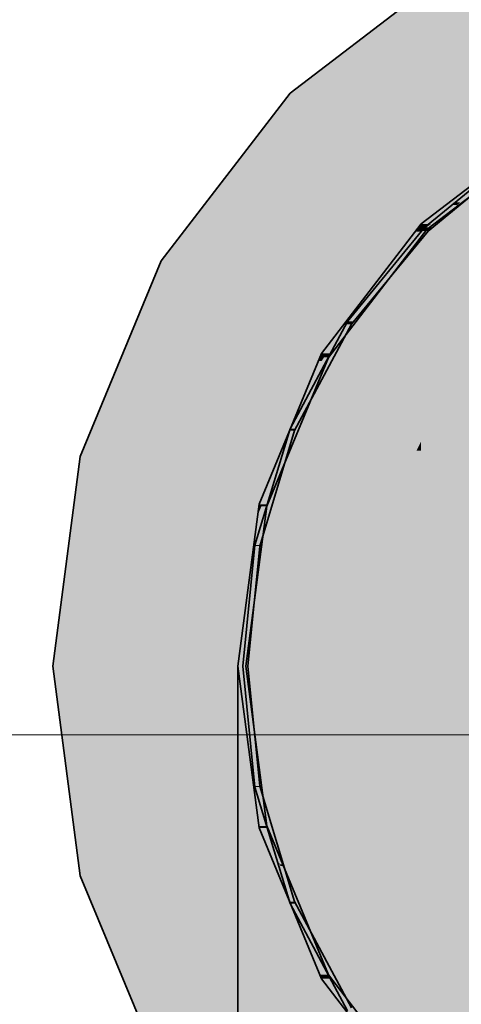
# Model space of a CAD drawing. Extents: x -350 to 540, y -53 to 541.
# Tile 191 of 256: x -163.638 to -162.755, y 133.216 to 135.184. Entities that reach past the tile are written whole.
import ezdxf

# ---------------------------------------------------------------- set-up
doc = ezdxf.new("R2010")
doc.units = 0
doc.layers.get('0').update_dxf_attribs({"lineweight": 35})
doc.layers.add('5_OG-SCHRAFF-FILL', color=7, linetype='Continuous', lineweight=25)
for name, color, linetype, lineweight, true_color in [('L_Auslass', 7, 'Continuous', 35, 0xababab), ('L_Auslass-Shading', 7, 'Continuous', 35, 0xababab), ('L_Bauteil', 7, 'Continuous', 35, 0xababab), ('L_Bauteil-Shading', 7, 'Continuous', 35, 0xababab), ('L_Zuluft', 6, 'Continuous', 35, 0xff00ff), ('L_Zuluft-Shading', 6, 'Continuous', 35, 0xff00ff)]:
    doc.layers.add(name, color=color, linetype=linetype, lineweight=lineweight, true_color=true_color)

# ---------------------------------------------------------------- blocks, each defined once
blk = doc.blocks.new('Shading-A06HSWBYNL', base_point=(-161.9517, 133.8916))
at = {"layer": 'L_Auslass-Shading', "color": 254, "true_color": 0xefebdc}
for points in [[(-162.6131, 135.0371), (-163.0972, 135.0371), (-162.7617, 135.2945)], [(-161.9517, 133.8916), (-162.3276, 135.2945), (-162.7617, 135.2945)], [(-162.7617, 134.7016), (-163.3546, 134.7016), (-163.0972, 135.0371)], [(-161.9517, 133.8916), (-162.6131, 135.0371), (-163.0972, 135.0371)], [(-162.8109, 134.7755), (-162.8356, 134.7755), (-162.5767, 134.9741)], [(-162.8242, 134.7641), (-162.5687, 134.9603), (-162.593, 134.9603)], [(-163.0148, 134.5166), (-163.0342, 134.5166), (-162.8356, 134.7755)], [(-162.8242, 134.7641), (-162.8434, 134.7641), (-162.8356, 134.7755)], [(-162.8242, 134.7641), (-162.8109, 134.7755), (-162.8356, 134.7755)], [(-163.0204, 134.5086), (-162.8242, 134.7641), (-162.8434, 134.7641)], [(-162.6779, 134.3109), (-163.5165, 134.3109), (-163.3546, 134.7016)], [(-161.9517, 133.8916), (-162.7617, 134.7016), (-163.3546, 134.7016)], [(-163.1422, 134.2151), (-163.1591, 134.2151), (-163.0342, 134.5166)], [(-163.0204, 134.5086), (-163.0371, 134.5086), (-163.0342, 134.5166)], [(-163.0204, 134.5086), (-163.0148, 134.5166), (-163.0342, 134.5166)], [(-163.1436, 134.211), (-163.0204, 134.5086), (-163.0371, 134.5086)], [(-163.5717, 133.8916), (-161.9517, 133.8916), (-163.5165, 134.3109)], [(-161.9517, 133.8916), (-162.6779, 134.3109), (-163.5165, 134.3109)], [(-163.2017, 133.8916), (-163.1857, 133.8916), (-163.1591, 134.2151)], [(-163.1436, 134.211), (-163.1594, 134.211), (-163.1591, 134.2151)], [(-163.1436, 134.211), (-163.1422, 134.2151), (-163.1591, 134.2151)], [(-163.1857, 133.8916), (-163.1436, 134.211), (-163.1594, 134.211)], [(-163.5165, 133.4723), (-161.9517, 133.8916), (-163.5717, 133.8916)], [(-162.6779, 133.4723), (-163.5165, 133.4723), (-161.9517, 133.8916)], [(-162.7617, 133.0816), (-163.3546, 133.0816), (-161.9517, 133.8916)], [(-163.1591, 133.568), (-163.1857, 133.8916), (-163.2017, 133.8916)], [(-163.1436, 133.5722), (-163.1594, 133.5722), (-163.1857, 133.8916)], [(-162.613, 132.7461), (-163.0972, 132.7461), (-161.9517, 133.8916)], [(-162.3276, 132.4886), (-162.7617, 132.4886), (-161.9517, 133.8916)], [(-163.1591, 133.568), (-163.1436, 133.5722), (-163.1594, 133.5722)], [(-163.1421, 133.568), (-163.1591, 133.568), (-163.1436, 133.5722)], [(-163.0342, 133.2666), (-163.1421, 133.568), (-163.1591, 133.568)], [(-163.0204, 133.2746), (-163.0371, 133.2746), (-163.1436, 133.5722)], [(-163.3546, 133.0816), (-162.6779, 133.4723), (-163.5165, 133.4723)], [(-163.0342, 133.2666), (-163.0204, 133.2746), (-163.0371, 133.2746)], [(-163.0148, 133.2666), (-163.0342, 133.2666), (-163.0204, 133.2746)], [(-162.8242, 133.019), (-162.8434, 133.019), (-163.0204, 133.2746)], [(-162.8356, 133.0077), (-163.0148, 133.2666), (-163.0342, 133.2666)]]:
    blk.add_solid(points, dxfattribs=at)
blk = doc.blocks.new('Shading-A06HSWC0NL', base_point=(-162.0717, 133.8916))
at = {"layer": 'L_Bauteil-Shading', "color": 9, "true_color": 0xbfc7d1}
for points in [[(-162.7572, 134.8186), (-162.7673, 134.8186), (-162.6406, 134.9226)], [(-162.758, 134.8134), (-162.7631, 134.8134), (-162.635, 134.9143)], [(-162.7631, 134.8134), (-162.635, 134.9143), (-162.6499, 134.9143)], [(-162.8135, 134.7684), (-162.8285, 134.7684), (-162.7631, 134.8134)], [(-162.8285, 134.7684), (-162.7631, 134.8134), (-162.7737, 134.8134)], [(-162.8214, 134.7613), (-162.761, 134.8109), (-162.7658, 134.8109)], [(-162.7631, 134.8134), (-162.7737, 134.8134), (-162.7673, 134.8186)], [(-162.7631, 134.8134), (-162.7572, 134.8186), (-162.7673, 134.8186)], [(-162.761, 134.8109), (-162.7658, 134.8109), (-162.7631, 134.8134)], [(-162.761, 134.8109), (-162.758, 134.8134), (-162.7631, 134.8134)], [(-162.9702, 134.5805), (-162.9827, 134.5805), (-162.8285, 134.7684)], [(-162.8214, 134.7613), (-162.8338, 134.7613), (-162.8285, 134.7684)], [(-162.8214, 134.7613), (-162.8135, 134.7684), (-162.8285, 134.7684)], [(-162.9744, 134.5749), (-162.8214, 134.7613), (-162.8338, 134.7613)], [(-163.0862, 134.3661), (-163.0973, 134.3661), (-162.9827, 134.5805)], [(-163.0881, 134.3623), (-162.9744, 134.5749), (-162.9854, 134.5749)], [(-162.9744, 134.5749), (-162.9854, 134.5749), (-162.9827, 134.5805)], [(-162.9744, 134.5749), (-162.9702, 134.5805), (-162.9827, 134.5805)], [(-163.1575, 134.1335), (-163.1679, 134.1335), (-163.0973, 134.3661)], [(-163.1581, 134.1315), (-163.0881, 134.3623), (-163.0983, 134.3623)], [(-163.0881, 134.3623), (-163.0983, 134.3623), (-163.0973, 134.3661)], [(-163.0881, 134.3623), (-163.0862, 134.3661), (-163.0973, 134.3661)], [(-163.1917, 133.8916), (-163.1817, 133.8916), (-163.1679, 134.1335)], [(-163.1817, 133.8916), (-163.1581, 134.1315), (-163.168, 134.1315)], [(-163.1581, 134.1315), (-163.168, 134.1315), (-163.1679, 134.1335)], [(-163.1581, 134.1315), (-163.1575, 134.1335), (-163.1679, 134.1335)], [(-163.1679, 133.6497), (-163.1817, 133.8916), (-163.1917, 133.8916)], [(-163.1581, 133.6516), (-163.168, 133.6516), (-163.1817, 133.8916)], [(-163.1679, 133.6497), (-163.1581, 133.6516), (-163.168, 133.6516)], [(-163.1575, 133.6497), (-163.1679, 133.6497), (-163.1581, 133.6516)], [(-163.1217, 133.4974), (-163.1575, 133.6497), (-163.1679, 133.6497)], [(-163.1107, 133.4956), (-163.1176, 133.4956), (-163.1581, 133.6516)], [(-163.1181, 133.4974), (-163.1217, 133.4974), (-163.1575, 133.6497)], [(-163.1176, 133.4956), (-163.1211, 133.4956), (-163.1217, 133.4974)], [(-163.1176, 133.4956), (-163.1181, 133.4974), (-163.1217, 133.4974)], [(-163.0973, 133.417), (-163.1176, 133.4956), (-163.1211, 133.4956)], [(-163.1096, 133.492), (-163.1167, 133.492), (-163.1176, 133.4956)], [(-163.1096, 133.492), (-163.1107, 133.4956), (-163.1176, 133.4956)], [(-163.0983, 133.4209), (-163.1096, 133.492), (-163.1167, 133.492)], [(-163.0881, 133.4209), (-163.0983, 133.4209), (-163.1096, 133.492)], [(-163.0973, 133.417), (-163.0881, 133.4209), (-163.0983, 133.4209)], [(-163.0862, 133.417), (-163.0973, 133.417), (-163.0881, 133.4209)], [(-162.9827, 133.2027), (-163.0862, 133.417), (-163.0973, 133.417)], [(-162.9744, 133.2082), (-162.9854, 133.2082), (-163.0881, 133.4209)]]:
    blk.add_solid(points, dxfattribs=at)
blk = doc.blocks.new('Shading-A06HSWC2NL', base_point=(-162.9837, 134.5824))
at = {"layer": 'L_Zuluft-Shading', "color": 214, "true_color": 0x8c008c}
for points in [[(-162.8158, 134.7755), (-162.8356, 134.7755), (-162.5767, 134.959)], [(-162.8356, 134.7755), (-162.5767, 134.959), (-162.5964, 134.959)], [(-162.7091, 134.7603), (-162.8356, 134.7603), (-162.579, 134.8633)], [(-162.8356, 134.7603), (-162.579, 134.8633), (-162.7013, 134.8633)], [(-162.8356, 134.6602), (-162.6169, 134.8223), (-162.6309, 134.8223)], [(-162.8356, 134.7603), (-162.8158, 134.7755), (-162.8356, 134.7755)], [(-162.8356, 134.6602), (-162.7091, 134.7603), (-162.8356, 134.7603)], [(-163.1591, 133.1593), (-163.2017, 133.1593), (-163.1591, 133.3881)]]:
    blk.add_solid(points, dxfattribs=at)
at = {"layer": 'L_Zuluft-Shading', "color": 214, "true_color": 0xa600a6}
for points in [[(-162.7058, 134.6602), (-162.8356, 134.6602), (-162.6169, 134.8223)], [(-162.8356, 134.4235), (-162.5947, 134.8223), (-162.6169, 134.8223)], [(-162.7744, 134.4235), (-162.8356, 134.4235), (-162.5767, 134.6929)], [(-162.8356, 134.4235), (-162.5767, 134.6929), (-162.6728, 134.6929)], [(-162.8356, 134.4235), (-162.7058, 134.6602), (-162.8356, 134.6602)], [(-162.8214, 134.3593), (-162.5767, 134.6386), (-162.6165, 134.6386)], [(-162.8214, 134.3593), (-162.5767, 134.4941), (-162.7033, 134.4941)], [(-162.7796, 134.3593), (-162.8214, 134.3593), (-162.5767, 134.4941)], [(-162.8356, 134.34), (-162.7744, 134.4235), (-162.8356, 134.4235)], [(-162.8086, 134.34), (-162.8356, 134.34), (-162.7796, 134.3593)], [(-162.8356, 134.34), (-162.7796, 134.3593), (-162.8214, 134.3593)], [(-162.8356, 134.3221), (-162.8086, 134.34), (-162.8356, 134.34)], [(-163.0342, 132.9556), (-163.1591, 132.9556), (-163.0342, 133.6013)], [(-163.0569, 133.4841), (-163.1029, 133.4841), (-163.0342, 133.6013)], [(-163.1074, 133.2228), (-163.1398, 133.2228), (-163.0569, 133.4841)], [(-163.1398, 133.2228), (-163.0569, 133.4841), (-163.1029, 133.4841)], [(-163.1078, 133.449), (-163.1234, 133.449), (-163.1029, 133.4841)], [(-163.1278, 133.3881), (-163.1591, 133.3881), (-163.1234, 133.449)], [(-163.1398, 133.2228), (-163.1078, 133.449), (-163.1234, 133.449)], [(-163.1591, 132.9556), (-163.1278, 133.3881), (-163.1591, 133.3881)], [(-163.1591, 132.9556), (-163.1074, 133.2228), (-163.1398, 133.2228)]]:
    blk.add_solid(points, dxfattribs=at)
at = {"layer": 'L_Zuluft-Shading', "color": 216, "true_color": 0x890089}
for points in [[(-162.8356, 134.7603), (-162.8472, 134.7603), (-162.8356, 134.7755)], [(-162.9721, 134.5824), (-162.9837, 134.5824), (-162.8356, 134.7603)], [(-162.9837, 134.5824), (-162.8356, 134.7603), (-162.8472, 134.7603)], [(-162.8356, 134.7184), (-162.8677, 134.7184), (-162.8356, 134.7603)], [(-162.9619, 134.5014), (-163.0342, 134.5014), (-162.8677, 134.7184)], [(-162.8356, 134.6602), (-162.893, 134.6602), (-162.8356, 134.7184)], [(-162.893, 134.6602), (-162.8356, 134.7184), (-162.8677, 134.7184)], [(-162.9622, 134.5007), (-162.8356, 134.6602), (-162.893, 134.6602)], [(-163.0246, 134.5166), (-163.0342, 134.5166), (-162.9837, 134.5824)], [(-163.0333, 134.5026), (-162.9721, 134.5824), (-162.9837, 134.5824)], [(-163.0333, 134.5026), (-163.0342, 134.5026), (-163.0246, 134.5166)], [(-163.0342, 134.5026), (-163.0246, 134.5166), (-163.0342, 134.5166)], [(-163.0342, 134.5014), (-163.0333, 134.5026), (-163.0342, 134.5026)], [(-162.9622, 134.5007), (-163.0342, 134.5007), (-162.9619, 134.5014)], [(-163.0342, 134.5007), (-162.9619, 134.5014), (-163.0342, 134.5014)], [(-163.0342, 134.4101), (-162.9622, 134.5007), (-163.0342, 134.5007)], [(-163.1591, 133.5566), (-163.2017, 133.5566), (-163.1591, 133.8368)], [(-163.1591, 133.3881), (-163.2017, 133.3881), (-163.1591, 133.5566)], [(-163.2017, 133.3881), (-163.1591, 133.5566), (-163.2017, 133.5566)], [(-163.2017, 133.1593), (-163.1591, 133.3881), (-163.2017, 133.3881)]]:
    blk.add_solid(points, dxfattribs=at)
at = {"layer": 'L_Zuluft-Shading', "color": 214, "true_color": 0x9d009d}
for points in [[(-162.9154, 134.232), (-163.0103, 134.232), (-162.8356, 134.6602)], [(-162.9007, 134.5007), (-162.9622, 134.5007), (-162.8356, 134.6602)], [(-162.8356, 134.4235), (-162.8797, 134.4235), (-162.8356, 134.6602)], [(-162.9822, 134.4101), (-163.0342, 134.4101), (-162.9622, 134.5007)], [(-163.0342, 134.1736), (-162.9007, 134.5007), (-162.9622, 134.5007)], [(-162.9154, 134.232), (-162.8356, 134.4235), (-162.8797, 134.4235)], [(-162.8356, 134.34), (-162.8704, 134.34), (-162.8356, 134.4235)], [(-163.0342, 134.1736), (-162.9822, 134.4101), (-163.0342, 134.4101)], [(-162.8577, 134.2971), (-162.8882, 134.2971), (-162.8356, 134.34)], [(-162.8882, 134.2971), (-162.8356, 134.34), (-162.8704, 134.34)], [(-162.8356, 134.3221), (-162.8448, 134.3221), (-162.8356, 134.34)], [(-162.8577, 134.2971), (-162.8356, 134.3221), (-162.8448, 134.3221)], [(-162.9154, 134.232), (-162.8577, 134.2971), (-162.8882, 134.2971)], [(-162.9672, 134.1736), (-163.0342, 134.1736), (-162.9154, 134.232)], [(-163.0342, 134.1736), (-162.9154, 134.232), (-163.0103, 134.232)], [(-163.0342, 134.0979), (-162.9672, 134.1736), (-163.0342, 134.1736)], [(-163.0342, 134.0545), (-163.055, 134.0545), (-163.0342, 134.0979)], [(-163.0796, 133.8368), (-163.1591, 133.8368), (-163.055, 134.0545)], [(-163.0342, 133.8183), (-163.0817, 133.8183), (-163.055, 134.0545)], [(-163.0342, 133.8183), (-163.0342, 134.0545), (-163.055, 134.0545)], [(-163.1234, 133.449), (-163.1591, 133.449), (-163.0796, 133.8368)], [(-163.1591, 133.449), (-163.0796, 133.8368), (-163.1591, 133.8368)], [(-163.1029, 133.4841), (-163.1194, 133.4841), (-163.0342, 133.8183)], [(-163.1194, 133.4841), (-163.0342, 133.8183), (-163.0817, 133.8183)], [(-163.0342, 133.6013), (-163.0788, 133.6013), (-163.0342, 133.8183)], [(-163.1029, 133.4841), (-163.0342, 133.6013), (-163.0788, 133.6013)], [(-163.1234, 133.449), (-163.1029, 133.4841), (-163.1194, 133.4841)], [(-163.1591, 133.3881), (-163.1234, 133.449), (-163.1591, 133.449)]]:
    blk.add_solid(points, dxfattribs=at)
at = {"layer": 'L_Zuluft-Shading', "color": 216, "true_color": 0x850085}
for points in [[(-163.0342, 134.5014), (-163.0405, 134.5014), (-163.0342, 134.5166)], [(-163.1528, 134.2151), (-163.1591, 134.2151), (-163.0342, 134.5014)], [(-163.1591, 134.2151), (-163.0342, 134.5014), (-163.0405, 134.5014)], [(-163.0342, 134.4101), (-163.072, 134.4101), (-163.0342, 134.5014)], [(-163.1243, 134.2), (-163.1591, 134.2), (-163.0342, 134.4101)], [(-163.1591, 134.2), (-163.0342, 134.4101), (-163.072, 134.4101)], [(-163.1591, 134.2), (-163.1528, 134.2151), (-163.1591, 134.2151)], [(-163.1591, 134.1189), (-163.1243, 134.2), (-163.1591, 134.2)], [(-163.1591, 133.8368), (-163.1975, 133.8368), (-163.1591, 134.1189)], [(-163.1637, 133.8064), (-163.2017, 133.8064), (-163.1591, 133.8368)], [(-163.2017, 133.8064), (-163.1591, 133.8368), (-163.1975, 133.8368)], [(-163.2017, 133.5566), (-163.1637, 133.8064), (-163.2017, 133.8064)]]:
    blk.add_solid(points, dxfattribs=at)
at = {"layer": 'L_Zuluft-Shading', "color": 212, "true_color": 0xbd00bd}
for points in [[(-162.5767, 134.3221), (-162.8356, 134.3221), (-162.5767, 134.4941)], [(-162.5767, 133.9248), (-162.8356, 133.9248), (-162.5767, 134.3221)], [(-162.8356, 133.9248), (-162.5767, 134.3221), (-162.8356, 134.3221)], [(-162.8356, 133.7843), (-162.5767, 133.9248), (-162.8356, 133.9248)], [(-162.8356, 133.6013), (-163.0342, 133.6013), (-162.8356, 133.7843)], [(-162.8356, 133.0835), (-163.0342, 133.0835), (-162.8356, 133.6013)], [(-163.0342, 133.0835), (-162.8356, 133.6013), (-163.0342, 133.6013)]]:
    blk.add_solid(points, dxfattribs=at)
at = {"layer": 'L_Zuluft-Shading', "color": 214, "true_color": 0x920092}
for points in [[(-163.0342, 134.1736), (-163.1356, 134.1736), (-163.0342, 134.4101)], [(-163.1591, 134.1189), (-163.0342, 134.1736), (-163.1356, 134.1736)], [(-163.0437, 134.1189), (-163.1591, 134.1189), (-163.0342, 134.1736)], [(-163.0342, 134.0979), (-163.0474, 134.0979), (-163.0342, 134.1736)], [(-163.055, 134.0545), (-163.1591, 134.0545), (-163.0437, 134.1189)], [(-163.1591, 134.0545), (-163.0437, 134.1189), (-163.1591, 134.1189)], [(-163.055, 134.0545), (-163.0342, 134.0979), (-163.0474, 134.0979)], [(-163.1591, 133.8368), (-163.055, 134.0545), (-163.1591, 134.0545)]]:
    blk.add_solid(points, dxfattribs=at)
at = {"layer": 'L_Zuluft-Shading', "color": 214, "true_color": 0xaf00af}
for points in [[(-162.8356, 133.8183), (-163.0342, 133.8183), (-162.8356, 134.3221)], [(-162.8454, 134.2971), (-162.8577, 134.2971), (-162.8356, 134.3221)], [(-163.0104, 133.8786), (-163.0169, 133.8786), (-162.8454, 134.2971)], [(-163.0169, 133.8786), (-162.8454, 134.2971), (-162.8577, 134.2971)], [(-162.8825, 134.232), (-162.9154, 134.232), (-162.8577, 134.2971)], [(-162.9539, 134.0979), (-163.0342, 134.0979), (-162.9154, 134.232)], [(-163.0169, 133.8786), (-162.8825, 134.232), (-162.9154, 134.232)], [(-163.0342, 133.8183), (-162.9539, 134.0979), (-163.0342, 134.0979)], [(-163.0342, 133.8183), (-163.0104, 133.8786), (-163.0169, 133.8786)], [(-162.8356, 133.7843), (-163.0342, 133.7843), (-162.8356, 133.8183)], [(-163.0342, 133.7843), (-162.8356, 133.8183), (-163.0342, 133.8183)], [(-163.0342, 133.6013), (-162.8356, 133.7843), (-163.0342, 133.7843)]]:
    blk.add_solid(points, dxfattribs=at)
at = {"layer": 'L_Zuluft-Shading', "color": 216, "true_color": 0x810081}
for points in [[(-163.1591, 134.2), (-163.1611, 134.2), (-163.1591, 134.2151)], [(-163.1997, 133.8916), (-163.2017, 133.8916), (-163.1591, 134.2)], [(-163.2017, 133.8916), (-163.1591, 134.2), (-163.1611, 134.2)], [(-163.1591, 134.1189), (-163.1698, 134.1189), (-163.1591, 134.2)], [(-163.1921, 133.8764), (-163.2017, 133.8764), (-163.1591, 134.1189)], [(-163.2017, 133.8764), (-163.1591, 134.1189), (-163.1698, 134.1189)], [(-163.2017, 133.8764), (-163.1997, 133.8916), (-163.2017, 133.8916)], [(-163.2017, 133.8064), (-163.1921, 133.8764), (-163.2017, 133.8764)]]:
    blk.add_solid(points, dxfattribs=at)
at = {"layer": 'L_Zuluft-Shading', "color": 212, "true_color": 0xd000d0}
for points in [[(-162.5767, 133.7843), (-162.8356, 133.7843), (-162.5767, 133.9248)], [(-162.5767, 133.1828), (-162.8356, 133.1828), (-162.5767, 133.7843)], [(-162.8356, 133.1828), (-162.5767, 133.7843), (-162.8356, 133.7843)]]:
    blk.add_solid(points, dxfattribs=at)
blk = doc.blocks.new('Referenz-A06HSWJKNL', base_point=(-324.9507, -4.1032))
at = {"layer": '5_OG-SCHRAFF-FILL', "color": 0, "lineweight": 13}
blk.add_line((-230.8436, 133.7543), (-80.4524, 133.7543), dxfattribs=at)
blk = doc.blocks.new('Z-LVS_125-A06HSWOINL', base_point=(-163.5717, 132.2716))
at = {"color": 254, "linetype": 'ByBlock', "lineweight": -2, "ltscale": 0.35, "true_color": 0xefebdc}
for p, q in [((-162.7617, 135.2945), (-163.0972, 135.0371)), ((-163.0972, 135.0371), (-163.3546, 134.7016)), ((-162.5767, 134.9741), (-162.8356, 134.7755)), ((-162.5687, 134.9602), (-162.8243, 134.7641)), ((-162.8356, 134.7755), (-163.0342, 134.5166)), ((-162.8243, 134.7641), (-163.0204, 134.5086)), ((-163.3546, 134.7016), (-163.5165, 134.3109)), ((-163.0342, 134.5166), (-163.1591, 134.2151)), ((-163.0204, 134.5086), (-163.1436, 134.211)), ((-163.5165, 134.3109), (-163.5717, 133.8916)), ((-163.1591, 134.2151), (-163.2017, 133.8916)), ((-163.1436, 134.211), (-163.1857, 133.8916)), ((-163.5717, 133.8916), (-163.5165, 133.4723)), ((-163.2017, 133.8916), (-163.1591, 133.568)), ((-163.1857, 133.8916), (-163.1436, 133.5722)), ((-163.1591, 133.568), (-163.0342, 133.2666)), ((-163.1436, 133.5722), (-163.0204, 133.2746)), ((-163.5165, 133.4723), (-163.3546, 133.0816)), ((-163.0204, 133.2746), (-162.8243, 133.019)), ((-163.0342, 133.2666), (-162.8356, 133.0077))]:
    blk.add_line(p, q, dxfattribs=at)
blk = doc.blocks.new('Bogen-A06HSWP0NL', base_point=(-163.2017, 131.3916))
at = {"color": 0, "linetype": 'ByBlock', "lineweight": -2, "ltscale": 0.35}
for p, q in [((-162.5767, 134.9741), (-162.8356, 134.7755)), ((-162.8356, 134.7755), (-163.0342, 134.5166)), ((-163.0342, 134.5166), (-163.1591, 134.2151)), ((-163.1591, 134.2151), (-163.2017, 133.8916)), ((-163.2017, 133.8916), (-163.1591, 133.568)), ((-163.2017, 133.8064), (-163.2017, 133.8916)), ((-163.2017, 133.5566), (-163.2017, 133.8064)), ((-163.1591, 133.568), (-163.0342, 133.2666)), ((-163.2017, 133.1593), (-163.2017, 133.5566)), ((-163.0342, 133.2666), (-162.8356, 133.0077))]:
    blk.add_line(p, q, dxfattribs=at)
blk = doc.blocks.new('FKRS-EU_DE_125_Z00-A06HSWQ4NL', base_point=(-163.1917, 132.6416))
at = {"color": 9, "linetype": 'ByBlock', "lineweight": -2, "ltscale": 0.35, "true_color": 0xbfc7d1}
for p, q in [((-162.6406, 134.9226), (-162.8285, 134.7684)), ((-162.8214, 134.7613), (-162.635, 134.9143)), ((-162.8285, 134.7684), (-162.9827, 134.5805)), ((-162.9744, 134.5749), (-162.8214, 134.7613)), ((-162.9827, 134.5805), (-163.0973, 134.3661)), ((-163.0881, 134.3623), (-162.9744, 134.5749)), ((-163.0973, 134.3661), (-163.1679, 134.1335)), ((-163.158, 134.1315), (-163.0881, 134.3623)), ((-163.1679, 134.1335), (-163.1917, 133.8916)), ((-163.1817, 133.8916), (-163.158, 134.1315)), ((-163.1917, 133.8916), (-163.1679, 133.6497)), ((-163.158, 133.6516), (-163.1817, 133.8916)), ((-163.1679, 133.6497), (-163.0973, 133.417)), ((-163.0881, 133.4209), (-163.158, 133.6516)), ((-163.0973, 133.417), (-162.9827, 133.2027)), ((-162.9744, 133.2082), (-163.0881, 133.4209))]:
    blk.add_line(p, q, dxfattribs=at)
blk = doc.blocks.new('Wickelfalzrohr-A06HSWQ6NL', base_point=(-163.2017, 132.6416))
at = {"color": 0, "linetype": 'ByBlock', "lineweight": -2, "ltscale": 0.35}
for p, q in [((-162.5767, 134.9741), (-162.8356, 134.7755)), ((-162.8356, 134.7755), (-163.0342, 134.5166)), ((-163.0342, 134.5166), (-163.1591, 134.2151)), ((-163.1591, 134.2151), (-163.2017, 133.8916)), ((-163.2017, 133.8916), (-163.1591, 133.568)), ((-163.1591, 133.568), (-163.0342, 133.2666)), ((-163.0342, 133.2666), (-162.8356, 133.0077))]:
    blk.add_line(p, q, dxfattribs=at)
blk = doc.blocks.new('Wickelfalzrohr-A06HSWQ8NL', base_point=(-163.2017, 132.6416))
at = {"color": 0, "linetype": 'ByBlock', "lineweight": -2, "ltscale": 0.35}
for p, q in [((-162.8356, 134.7755), (-162.5767, 134.9741)), ((-163.0342, 134.5166), (-162.8356, 134.7755)), ((-163.1591, 134.2151), (-163.0342, 134.5166)), ((-163.2017, 133.8916), (-163.1591, 134.2151)), ((-163.1591, 133.568), (-163.2017, 133.8916)), ((-163.0342, 133.2666), (-163.1591, 133.568)), ((-162.8356, 133.0077), (-163.0342, 133.2666))]:
    blk.add_line(p, q, dxfattribs=at)

msp = doc.modelspace()

# ---------------------------------------------------------------- block references
at = {"color": 251, "lineweight": 25, "ltscale": 0.25, "true_color": 0x585858}
msp.add_blockref('Referenz-A06HSWJKNL', (-324.9507, -4.1032), dxfattribs=at)
at = {"layer": 'L_Auslass'}
msp.add_blockref('Shading-A06HSWBYNL', (-161.9517, 133.8916), dxfattribs=at)
at = {"layer": 'L_Auslass', "ltscale": 0.35}
msp.add_blockref('Z-LVS_125-A06HSWOINL', (-163.5717, 132.2716), dxfattribs=at)
at = {"layer": 'L_Bauteil'}
msp.add_blockref('Shading-A06HSWC0NL', (-162.0717, 133.8916), dxfattribs=at)
at = {"layer": 'L_Bauteil', "ltscale": 0.35}
msp.add_blockref('FKRS-EU_DE_125_Z00-A06HSWQ4NL', (-163.1917, 132.6416), dxfattribs=at)
at = {"layer": 'L_Zuluft'}
msp.add_blockref('Shading-A06HSWC2NL', (-162.9837, 134.5824), dxfattribs=at)
at = {"layer": 'L_Zuluft', "ltscale": 0.35}
for name, p in [('Bogen-A06HSWP0NL', (-163.2017, 131.3916)), ('Wickelfalzrohr-A06HSWQ6NL', (-163.2017, 132.6416)), ('Wickelfalzrohr-A06HSWQ8NL', (-163.2017, 132.6416))]:
    msp.add_blockref(name, p, dxfattribs=at)

doc.saveas('drawing.dxf')
